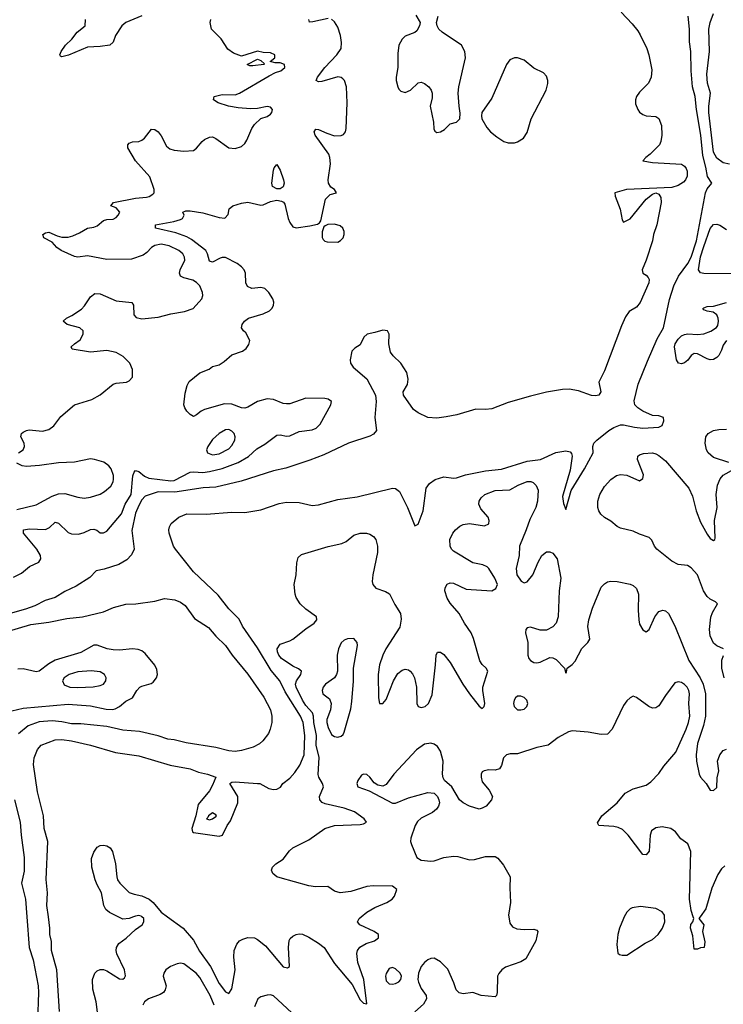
# Model space of a CAD drawing. Header units: inches. Extents: x 1603819 to 1745079, y 385938 to 533966.
# Tile 79 of 256: x 1612568 to 1616951, y 449455 to 455588. Entities that reach past the tile are written whole.
import ezdxf

# ---------------------------------------------------------------- set-up
doc = ezdxf.new("R2010")
doc.units = ezdxf.units.IN
doc.header["$MEASUREMENT"] = 0
doc.layers.add('B6414', color=7, linetype='Continuous')
doc.layers.add('B6415', color=7, linetype='Continuous')

msp = doc.modelspace()

# ---------------------------------------------------------------- linework, layer by layer
at = {"layer": 'B6414', "color": 5}
for points, elevation in [([(1612612.4, 450000), (1612627.9, 449810), (1612651.6, 449731.7), (1612682.9, 449570), (1612686.3, 449530), (1612680.1, 449350)], 380), ([(1612815.6, 449410), (1612799.3, 449670), (1612766.8, 449790), (1612765.9, 449845.9), (1612756.3, 449890), (1612756.3, 449930), (1612746.7, 450000)], 380), ([(1613054.8, 449390), (1613045.5, 449470), (1613024.5, 449550), (1613021.6, 449610), (1613036.1, 449650), (1613050, 449664.7), (1613070, 449671.5), (1613090, 449671.3), (1613110, 449663.9), (1613190, 449613.6), (1613210, 449611.1), (1613220.2, 449619.8), (1613226.8, 449633.2), (1613220.9, 449670), (1613173.4, 449770), (1613168.8, 449790), (1613171.9, 449810), (1613186.7, 449833.3), (1613232.2, 449867.8), (1613290, 449921.5), (1613330.4, 449950), (1613341.6, 449970), (1613340.5, 449990), (1613329.3, 450000)], 420), ([(1613277, 450000), (1613250.7, 449989.3), (1613210, 449985.2), (1613181.1, 450000)], 420), ([(1613489.4, 450000), (1613586.4, 449930), (1613650, 449855), (1613687.4, 449787.4), (1613756.6, 449690), (1613810, 449585), (1613850, 449534.2), (1613870, 449523.6), (1613890, 449551.8), (1613910.8, 449669.2), (1613901.5, 449750), (1613904.8, 449790), (1613920.6, 449830), (1613936.9, 449850), (1613958.1, 449861.9), (1613990, 449871.6), (1614030, 449868.6), (1614050, 449858.6), (1614099.3, 449819.3), (1614210, 449689.8), (1614237, 449683), (1614248.1, 449691.9), (1614242, 449810), (1614247.5, 449852.5), (1614254, 449866), (1614270, 449880.3), (1614290, 449890.6), (1614310, 449894.4), (1614330, 449892.3), (1614370, 449873.2), (1614430, 449836.6), (1614463.8, 449810), (1614530, 449710.6), (1614639.6, 449579.6), (1614690, 449483), (1614710, 449462), (1614730, 449458), (1614712.8, 449610), (1614675.2, 449715.2), (1614667.9, 449772.1), (1614671.7, 449790), (1614687.9, 449812.1), (1614726.3, 449833.7), (1614778.7, 449850), (1614804.2, 449870), (1614802.6, 449890), (1614776.5, 449910), (1614687.2, 449950), (1614672.8, 449970), (1614682.2, 449990), (1614694.5, 450000)], 420), ([(1615615.1, 450000), (1615621.5, 449961.5), (1615638.6, 449938.6), (1615665.3, 449925.3), (1615710, 449920.9), (1615770, 449924), (1615790, 449918), (1615796, 449910), (1615783.8, 449850), (1615720.7, 449739.3), (1615690, 449719.6), (1615593.8, 449686.2), (1615570.8, 449670), (1615552.8, 449647.2), (1615544, 449630), (1615541.6, 449530), (1615537.3, 449510), (1615530, 449501.2), (1615442, 449510), (1615390, 449529.7), (1615330, 449520.5), (1615306.1, 449526.1), (1615286.4, 449546.4), (1615272.1, 449590), (1615234.2, 449674.2), (1615190, 449720.4), (1615150, 449743.1), (1615130, 449741.1), (1615110, 449732.6), (1615090, 449716.3), (1615069, 449690), (1615051.8, 449650), (1615048.2, 449610), (1615053, 449593), (1615070, 449554), (1615100.4, 449510), (1615102.4, 449490), (1615082.8, 449457.2), (1615030, 449409.2)], 440), ([(1616334.1, 450000), (1616329.1, 449990.9), (1616304.9, 449930), (1616294.9, 449890), (1616288.6, 449828.6), (1616294, 449774), (1616304.9, 449764.9), (1616320.9, 449760.9), (1616350, 449762), (1616463.7, 449836.3), (1616510, 449859.6), (1616544.7, 449890), (1616572.6, 449930), (1616587.1, 449970), (1616585.3, 450000)], 460), ([(1616806, 450000), (1616798.8, 449990), (1616830.2, 449950), (1616822, 449910), (1616835.2, 449844.8), (1616831, 449810), (1616810, 449808), (1616790, 449798), (1616770, 449798), (1616761.1, 449881.1), (1616746, 449930), (1616748.1, 449951.9), (1616761.6, 449970), (1616766.9, 449990), (1616763.4, 450000)], 440), ([(1613780.2, 449450), (1613754, 449510), (1613690, 449623.5), (1613667.2, 449650), (1613590, 449707.8), (1613570, 449711.1), (1613550, 449707.8), (1613506.8, 449690), (1613479.1, 449670), (1613465.5, 449650), (1613462.4, 449630), (1613480.3, 449570), (1613475, 449545), (1613463.1, 449530), (1613442.7, 449517.3), (1613370, 449489.7), (1613344.9, 449470), (1613335.8, 449450)], 440), ([(1614290, 449378), (1614150, 449507.3), (1614130, 449513.6), (1614110, 449513), (1614070, 449501.1), (1614051.1, 449488.9), (1614030, 449439.3)], 440)]:
    msp.add_lwpolyline(points, dxfattribs=dict(at, elevation=elevation))
at = {"layer": 'B6414', "color": 5, "elevation": 440}
msp.add_lwpolyline([(1614890, 449684), (1614870, 449679), (1614850, 449648), (1614846, 449630), (1614850, 449601), (1614870, 449583), (1614890, 449580.5), (1614910, 449585.5), (1614930, 449594.8), (1614942.7, 449610), (1614946, 449630), (1614938, 449650), (1614910, 449677.2)], close=True, dxfattribs=at)
at = {"layer": 'B6415', "color": 5}
for points, elevation in [([(1616314.7, 455634.7), (1616383.4, 455563.4), (1616419.1, 455519.1), (1616433.8, 455493.8), (1616473.7, 455410), (1616487, 455370), (1616504.8, 455275.2), (1616502.4, 455230), (1616486, 455194), (1616430, 455136.9), (1616410, 455110.3), (1616404.4, 455090), (1616404.6, 455064.6), (1616417.6, 455030), (1616430, 455012.3), (1616450, 454998), (1616470.6, 454989.4), (1616530, 454984.5), (1616550, 454972.3), (1616565.1, 454930), (1616568.2, 454870), (1616562.4, 454830), (1616554, 454810), (1616495.6, 454750), (1616467.6, 454730), (1616449.3, 454710), (1616510, 454699.3), (1616690, 454687.9), (1616710, 454676.7), (1616720.6, 454660.6), (1616725.2, 454645.2), (1616725.2, 454614.8), (1616715.9, 454590), (1616703.6, 454576.4), (1616670, 454555), (1616630, 454543), (1616348, 454530), (1616275.3, 454510), (1616278, 454490), (1616309.3, 454409.3), (1616321.2, 454341.2), (1616330, 454328), (1616370, 454348.7), (1616470.7, 454470), (1616510, 454500.9), (1616530, 454509.4), (1616550, 454502.7), (1616561, 454481), (1616563.5, 454450), (1616536.9, 454310), (1616516.9, 454250), (1616509.6, 454210), (1616471.5, 454090), (1616445.1, 454030), (1616449.6, 454010), (1616470, 453998), (1616482.9, 453982.9), (1616488.2, 453970), (1616487.1, 453950), (1616433.2, 453826.8), (1616410, 453798.6), (1616364.2, 453770), (1616342.8, 453737.2), (1616317.5, 453682.5), (1616210, 453400.4), (1616175.5, 453330), (1616187.5, 453270), (1616174.8, 453250), (1616154.3, 453245.7), (1616130, 453247.9), (1616050, 453277.6), (1615990, 453286.7), (1615950, 453285.5), (1615850, 453268.4), (1615750, 453244.4), (1615610, 453204.2), (1615510, 453164.6), (1615470, 453160.3), (1615410, 453162), (1615292.1, 453127.9), (1615225.7, 453114.3), (1615166.9, 453106.9), (1615110, 453110.3), (1615050, 453138.8), (1615020.8, 453160.8), (1614959.2, 453250), (1614957.3, 453270), (1614984.3, 453315.7), (1614987.2, 453350), (1614979.7, 453390), (1614941.8, 453450), (1614894.2, 453494.2), (1614877.4, 453517.4), (1614866.7, 453570), (1614870.7, 453630), (1614860.3, 453650), (1614830, 453655.3), (1614780.8, 453639.2), (1614732.3, 453630), (1614711.3, 453610), (1614690, 453562.8), (1614656.5, 453543.5), (1614637.2, 453522.8), (1614626.6, 453470), (1614629.5, 453450), (1614644.9, 453424.9), (1614730.7, 453350.7), (1614784.3, 453250), (1614788.7, 453210), (1614781.2, 453110), (1614789.9, 453030.1), (1614773, 453007), (1614750, 452994.6), (1614616.2, 452950), (1614461.7, 452878.3), (1614374.9, 452845.1), (1614225.1, 452794.9), (1614150, 452778), (1613946.9, 452713.1), (1613790, 452676), (1613712, 452672), (1613534, 452646), (1613430, 452648.1), (1613350, 452620.8), (1613330, 452598.1), (1613310, 452563.1), (1613290, 452513.9), (1613265.9, 452405.8), (1613281.5, 452290), (1613265.4, 452254.6), (1613235, 452225), (1613184.9, 452195.1), (1613094, 452166), (1613044.2, 452155.8), (1613005, 452115), (1612919.6, 452060.4), (1612850, 452026.7), (1612790, 451988.4), (1612726, 451970), (1612662.4, 451937.6), (1612604.2, 451915.8), (1612493.8, 451886.2)], 380), ([(1616990, 454688.9), (1616950, 454696.1), (1616910, 454725.4), (1616890, 454763.2), (1616861.6, 455010), (1616861.7, 455050), (1616872, 455130), (1616853.1, 455193.1), (1616848.5, 455250), (1616865.1, 455390), (1616861.8, 455530), (1616870, 455571.2), (1616890, 455628)], 420), ([(1612530, 452117.1), (1612579.9, 452140.1), (1612630, 452183), (1612687.3, 452210), (1612699.8, 452230), (1612697.1, 452250), (1612675.4, 452290), (1612590.9, 452390), (1612591.8, 452410), (1612630, 452417), (1612730, 452413.2), (1612754.6, 452425.4), (1612790, 452459.6), (1612810, 452452.4), (1612870, 452395.2), (1612890, 452385), (1612935.4, 452384.6), (1612970, 452394), (1613010, 452413.2), (1613030, 452415.9), (1613048.7, 452408.7), (1613070, 452392.9), (1613090, 452391.5), (1613110, 452403.2), (1613203.1, 452510), (1613224.2, 452570), (1613261.7, 452630), (1613273.2, 452746.8), (1613280.8, 452770), (1613290, 452781.5), (1613310, 452774.3), (1613345.4, 452745.4), (1613372.6, 452732.6), (1613510, 452716.7), (1613530, 452719.2), (1613630, 452770.1), (1613650, 452772.7), (1613710, 452768.4), (1613750, 452773.8), (1613830, 452792.6), (1613929.8, 452830), (1613993, 452867), (1614045.6, 452914.4), (1614095.5, 452944.5), (1614170, 453000.4), (1614190, 453003.6), (1614230, 452994.3), (1614250, 452995.7), (1614310, 453022.4), (1614390, 453034), (1614415.8, 453044.2), (1614439.8, 453070), (1614507.1, 453190), (1614509.6, 453210), (1614490, 453225.4), (1614469.8, 453229.8), (1614350, 453231.9), (1614250, 453196.5), (1614230, 453195.4), (1614210, 453198.7), (1614150, 453222.4), (1614110, 453226.4), (1614050.3, 453210), (1613990, 453174.8), (1613970, 453168.8), (1613950, 453169.9), (1613890, 453193.8), (1613844.9, 453195.1), (1613719, 453161), (1613698, 453150), (1613670, 453126.2), (1613650, 453117.7), (1613630, 453129.7), (1613609.8, 453150), (1613596.2, 453170), (1613590.7, 453190), (1613598.2, 453261.8), (1613610.8, 453309.2), (1613624.4, 453335.6), (1613690, 453388), (1613747.7, 453412.3), (1613770, 453427.3), (1613810, 453439.3), (1613841.4, 453458.5), (1613890, 453500.5), (1613956.1, 453523.9), (1613979.4, 453540.6), (1613994.9, 453565.1), (1614002.4, 453590), (1613977.6, 453637.6), (1613962.7, 453650), (1613949.2, 453670), (1613954, 453690), (1613969, 453710), (1613993.2, 453730), (1614084.3, 453755.7), (1614124.5, 453775.5), (1614139.7, 453790), (1614150, 453808.2), (1614151.6, 453830), (1614144.6, 453850), (1614120.2, 453890), (1614094.5, 453914.5), (1614070, 453919.6), (1614014.2, 453914.2), (1613987.2, 453927.2), (1613976.8, 453950), (1613974.4, 454010), (1613965.7, 454030), (1613949.1, 454050), (1613922.2, 454070), (1613850, 454106.6), (1613830, 454107.9), (1613816.7, 454103.3), (1613770, 454077.6), (1613750, 454084.2), (1613738.7, 454130), (1613726.8, 454150), (1613639, 454219), (1613610, 454235.7), (1613540.7, 454260.7), (1613413.2, 454290), (1613413.2, 454310), (1613529.2, 454330.8), (1613570, 454344), (1613582, 454350), (1613593.3, 454370), (1613584.7, 454390), (1613602.2, 454397.8), (1613630, 454398), (1613710, 454386.1), (1613810, 454356.9), (1613847, 454353), (1613865.8, 454374.2), (1613872.8, 454410), (1613896.2, 454430), (1613950, 454446.6), (1613990, 454451.1), (1614070, 454434.2), (1614084.2, 454435.8), (1614130, 454456.8), (1614170, 454464.5), (1614198.5, 454458.5), (1614211.4, 454451.4), (1614219.9, 454439.9), (1614240.1, 454350), (1614250, 454324.9), (1614270, 454298.9), (1614290, 454292.9), (1614376.2, 454303.8), (1614424.2, 454315.8), (1614436.6, 454323.4), (1614444.8, 454335.2), (1614472.5, 454470), (1614501.4, 454498.6), (1614541.2, 454510), (1614529.6, 454530), (1614506, 454546), (1614490.8, 454570), (1614488.9, 454590), (1614504, 454690), (1614500.2, 454730), (1614493.3, 454750), (1614408.4, 454870), (1614403, 454890), (1614412.5, 454907.5), (1614430, 454905.3), (1614480.8, 454880.8), (1614530, 454866), (1614570, 454866.2), (1614585.8, 454874.2), (1614597.4, 454890), (1614601.5, 454910), (1614607.9, 455070), (1614602.9, 455170), (1614591.9, 455210), (1614581, 455221), (1614570, 455228.6), (1614550, 455232.1), (1614450, 455202.6), (1614430, 455200.5), (1614414.5, 455210), (1614424, 455230), (1614469.1, 455290), (1614544.3, 455370), (1614571.3, 455410), (1614573.4, 455446.6), (1614567.5, 455490), (1614550, 455540.9), (1614530, 455574.6), (1614510, 455591.2)], 420), ([(1612561.2, 452890), (1612589.3, 452910), (1612598.4, 452930), (1612595.6, 452950), (1612575.1, 452990), (1612579.3, 453010), (1612590, 453019.1), (1612609.7, 453030.3), (1612626.3, 453033.7), (1612710, 453025.8), (1612750, 453035.2), (1612780.7, 453059.3), (1612823.9, 453116.1), (1612910, 453188.9), (1613017.4, 453222.6), (1613070, 453251), (1613150, 453318.2), (1613170, 453324.9), (1613232.7, 453330), (1613250, 453338.7), (1613270, 453362), (1613271.8, 453410), (1613253.7, 453450), (1613212.6, 453490), (1613170, 453514.8), (1613110, 453528.9), (1613010, 453516.9), (1612895.3, 453535.3), (1612889, 453550), (1612909, 453570), (1612945.6, 453594.4), (1612964, 453630), (1612964, 453650), (1612942, 453670), (1612864, 453690), (1612838, 453710), (1612859.3, 453730), (1612893.8, 453746.2), (1612953.6, 453786.4), (1612972.9, 453807.1), (1613010, 453863), (1613036.9, 453883.1), (1613070, 453880.3), (1613170, 453837.3), (1613267.1, 453827.1), (1613278, 453810), (1613278.4, 453750), (1613293.6, 453733.6), (1613330, 453725.2), (1613430, 453736.3), (1613510, 453756.9), (1613594.5, 453770), (1613649.6, 453790), (1613703.6, 453850), (1613709.6, 453870), (1613707.1, 453890), (1613690.9, 453930), (1613670, 453952.5), (1613645.9, 453965.9), (1613590, 453979.8), (1613570.7, 453990.7), (1613563.1, 454010), (1613568, 454030), (1613596.5, 454090), (1613594.8, 454110), (1613583.5, 454130), (1613560.4, 454150), (1613499.3, 454179.3), (1613450, 454189.9), (1613410, 454181.7), (1613390.1, 454169.9), (1613360.8, 454139.2), (1613337.7, 454122.3), (1613263.7, 454096.3), (1613110, 454094.4), (1612990, 454116.7), (1612929.8, 454109.8), (1612910, 454112.6), (1612826.6, 454150), (1612800.4, 454170), (1612770, 454203.1), (1612717.6, 454230), (1612711.8, 454250), (1612730, 454261.7), (1612750, 454266), (1612801.3, 454241.3), (1612830, 454233.4), (1612870, 454233.6), (1612898.3, 454241.7), (1612940, 454260), (1612990, 454290.3), (1613030, 454296.5), (1613050, 454304.9), (1613090, 454336.9), (1613110, 454344.2), (1613150, 454346), (1613170, 454357), (1613182, 454370), (1613191.1, 454390), (1613170, 454417.6), (1613135.3, 454430), (1613153.2, 454450), (1613290, 454475.8), (1613358, 454482), (1613373.8, 454486.2), (1613398.2, 454501.8), (1613405.6, 454510), (1613406.3, 454530), (1613378.3, 454610), (1613288.8, 454708.8), (1613241.6, 454790), (1613242, 454810), (1613250, 454819.1), (1613270, 454828), (1613310, 454830.4), (1613330, 454837.1), (1613346.6, 454850), (1613390, 454906.8), (1613410, 454905.5), (1613430, 454890.4), (1613450, 454864.4), (1613481.7, 454801.7), (1613504, 454784), (1613530, 454775.9), (1613589.8, 454770.2), (1613650, 454774.4), (1613670, 454787.7), (1613704, 454830), (1613718.6, 454841.4), (1613750, 454857.3), (1613770, 454858.5), (1613790, 454849.2), (1613870, 454791.1), (1613910, 454786), (1613950, 454799.5), (1613970, 454817.6), (1613982.8, 454837.2), (1614013.6, 454910), (1614030, 454936.5), (1614070, 454972.2), (1614110, 454986.3), (1614130, 455000.4), (1614138.7, 455010), (1614142.9, 455030), (1614130, 455042.9), (1614110, 455047.8), (1614050, 455034.8), (1614006.4, 455033.6), (1613930, 455039.5), (1613869.8, 455049.8), (1613804.5, 455070), (1613776, 455090), (1613779.3, 455110), (1613830, 455121.5), (1613910, 455120.2), (1613938.4, 455130), (1614121.4, 455238.6), (1614160.9, 455259.1), (1614194, 455270), (1614219, 455290), (1614218, 455310), (1614190, 455319), (1614160.2, 455320.2), (1614128, 455328), (1614158, 455350), (1614158, 455370), (1614130, 455382), (1614084, 455384), (1614050, 455392.7), (1613950, 455362), (1613899.1, 455379.1), (1613865, 455405), (1613822.6, 455470), (1613762.6, 455530), (1613755.1, 455570), (1613758, 455590)], 440), ([(1612746.7, 450000), (1612737.1, 450070), (1612740.4, 450150), (1612733, 450233), (1612743.1, 450470), (1612720.3, 450550), (1612715.5, 450630), (1612679.1, 450779.1), (1612655, 450950), (1612657.6, 450990), (1612678.3, 451041.7), (1612702.7, 451070), (1612790, 451102.4), (1612830, 451103.9), (1612890, 451097), (1613010, 451069.9), (1613164.4, 451024.4), (1613310, 451002.2), (1613505.6, 450945.6), (1613630, 450923.1), (1613682.2, 450902.2), (1613737.6, 450890), (1613789.7, 450870), (1613770, 450820.4), (1613750, 450784.4), (1613680.1, 450699.9), (1613666, 450630), (1613640.9, 450550), (1613645.2, 450530), (1613650, 450526), (1613810, 450502.7), (1613831, 450510), (1613861, 450570), (1613881.4, 450598.6), (1613927.3, 450710), (1613926.8, 450750), (1613876.4, 450830), (1613890, 450839.7), (1613910, 450840.7), (1614050, 450831.8), (1614064, 450830), (1614120.7, 450800.7), (1614150, 450794), (1614170, 450795.6), (1614192.4, 450807.6), (1614206.4, 450830), (1614250, 450863.1), (1614281.3, 450898.7), (1614314, 450946), (1614339.2, 451010), (1614345.3, 451130), (1614333.4, 451210), (1614316.4, 451250), (1614221, 451400.9), (1614188.9, 451470), (1614135.4, 451535.4), (1614050, 451675.5), (1613956.5, 451810), (1613935, 451855), (1613870, 451918.6), (1613804.4, 452004.4), (1613651.4, 452150), (1613538.7, 452290), (1613527.3, 452310), (1613499.6, 452390), (1613497.6, 452410), (1613501.8, 452430), (1613512.4, 452450), (1613558.9, 452490), (1613610, 452511.6), (1613730, 452509.1), (1613890, 452520.8), (1613970, 452519.2), (1614070, 452536), (1614184.8, 452575.2), (1614230, 452583.2), (1614310, 452580.8), (1614390, 452563.2), (1614430, 452566.4), (1614550, 452599.4), (1614670, 452616.4), (1614891, 452671), (1614910, 452669.1), (1614933.8, 452650), (1614983.9, 452550), (1615030, 452436), (1615050, 452446.6), (1615080.7, 452530), (1615099.6, 452670), (1615120.7, 452699.3), (1615155.3, 452724.7), (1615210, 452741), (1615270, 452732.9), (1615290, 452735.5), (1615345.6, 452754.4), (1615470, 452777.4), (1615568.5, 452788.5), (1615730, 452839.6), (1615812, 452850), (1615908.2, 452891.8), (1615970, 452904), (1615997.1, 452897.1), (1616005.9, 452885.8), (1616009.6, 452869.6), (1615996.7, 452783.3), (1615950, 452618.8), (1615954.6, 452574.6), (1615970, 452538), (1616003.4, 452656.6), (1616086.8, 452790), (1616140.2, 452890), (1616138.2, 452930), (1616144.2, 452950), (1616162.5, 452970), (1616238.2, 453030), (1616270, 453049.1), (1616310, 453065), (1616330, 453065.9), (1616397, 453050), (1616450, 453045.2), (1616548.7, 453051.3), (1616570, 453060.5), (1616581.3, 453090), (1616578.4, 453110), (1616550, 453120.2), (1616510, 453122.7), (1616449.1, 453149.1), (1616418.1, 453170), (1616400.5, 453190), (1616395.1, 453215.1), (1616421.2, 453318.8), (1616478.1, 453461.9), (1616539.6, 453600.4), (1616578.4, 453670), (1616615.3, 453844.7), (1616642.2, 453930), (1616672.1, 453990), (1616730.1, 454069.9), (1616750.9, 454109.1), (1616783.4, 454210), (1616839.8, 454510), (1616850, 454535.5), (1616880.1, 454570), (1616851.7, 454611.7), (1616842.5, 454670), (1616823.2, 454743.2), (1616812, 454870), (1616783.4, 455030), (1616774.8, 455110), (1616759.5, 455170), (1616750.8, 455269.2), (1616749.7, 455389.7), (1616740.1, 455450), (1616740.1, 455530), (1616731.4, 455610)], 380), ([(1613330, 455611.6), (1613230.3, 455570), (1613204.9, 455550), (1613164.4, 455490), (1613150, 455448.7), (1613130.5, 455429.5), (1613070, 455420.5), (1612990, 455418), (1612872.2, 455367.8), (1612830, 455358), (1612822, 455362), (1612818, 455370), (1612826.6, 455390), (1612853, 455430), (1612892.2, 455467.8), (1612925.4, 455510), (1612975.4, 455550), (1612978.4, 455590)], 440), ([(1614490, 455596.3), (1614394.2, 455574.2), (1614374, 455574), (1614369.6, 455590)], 420), ([(1615035.8, 455615.8), (1615062, 455570), (1615059.1, 455550), (1615041.4, 455518.6), (1615030.3, 455509.7), (1614970, 455486.3), (1614950, 455467.6), (1614929.3, 455430.7), (1614923.1, 455376.9), (1614924.5, 455290), (1614913.4, 455230), (1614913.6, 455210), (1614923.2, 455170), (1614930, 455155.5), (1614942.9, 455142.9), (1614970, 455134.6), (1615003.6, 455150), (1615050, 455195.3), (1615070, 455198.9), (1615090, 455191.8), (1615115.8, 455170), (1615130.4, 455150), (1615138, 455130), (1615137.4, 455102.6), (1615124.4, 455050), (1615146.7, 454950), (1615148.1, 454908.1), (1615153.7, 454893.7), (1615165.8, 454885.8), (1615190, 454890.6), (1615214.5, 454905.5), (1615250, 454938.8), (1615290, 454951), (1615309.3, 454970.7), (1615312.9, 455007.1), (1615305.1, 455050), (1615299.6, 455130), (1615303.6, 455170), (1615344.5, 455350), (1615340.9, 455390), (1615319.3, 455430), (1615199.3, 455510), (1615179.3, 455530), (1615169, 455550), (1615165.2, 455570), (1615175.1, 455610)], 420), ([(1617026, 454006), (1616830, 454007.5), (1616810, 454012.7), (1616795.8, 454030), (1616810, 454110.7), (1616830, 454175.6), (1616870, 454287.4), (1616890, 454313), (1616910, 454315.1), (1616930, 454309.6), (1616970, 454282.4)], 420), ([(1616970, 453591), (1616950, 453561), (1616939.7, 453530), (1616922.2, 453497.8), (1616910, 453484), (1616890, 453472.7), (1616870, 453470.2), (1616850, 453476.2), (1616790, 453508), (1616770, 453508.9), (1616750, 453495.8), (1616730, 453466.7), (1616710, 453450.3), (1616690, 453445.3), (1616671.3, 453450), (1616659.5, 453470), (1616647.5, 453550), (1616651.9, 453570), (1616670, 453598.8), (1616690, 453618.3), (1616710, 453628.2), (1616730, 453631.5), (1616790, 453627.3), (1616830, 453632.5), (1616872.6, 453647.4), (1616909.1, 453670.9), (1616917.3, 453682.7), (1616921.7, 453710), (1616919.6, 453730), (1616910.3, 453750), (1616887.2, 453767.2), (1616850, 453772.9), (1616830, 453781.7), (1616823.6, 453790), (1616830, 453794.6), (1616850, 453802.2), (1616890, 453804.8), (1616970, 453827.7)], 420), ([(1616985.5, 452830), (1616890, 452860.6), (1616857.2, 452890), (1616846.7, 452910), (1616838.4, 452950), (1616842.8, 452990), (1616856.5, 453010), (1616890, 453028.8), (1616924.1, 453035.9), (1616970, 453038.5)], 420), ([(1616952.7, 451670), (1616910, 451688.6), (1616890, 451705), (1616869.2, 451750), (1616864.3, 451790), (1616872.6, 451867.4), (1616883.7, 451896.3), (1616914.6, 451950), (1616902.6, 451962.6), (1616870, 451978.4), (1616850, 451995.3), (1616828.2, 452030), (1616791.1, 452130), (1616750, 452175.2), (1616728.3, 452188.3), (1616670, 452194.1), (1616630, 452215.1), (1616537.4, 452290), (1616522.3, 452310), (1616506.8, 452346.8), (1616490, 452362.8), (1616430, 452383.5), (1616390, 452403.2), (1616310, 452420.9), (1616290, 452431.8), (1616250, 452465.6), (1616210, 452487.6), (1616187.8, 452507.8), (1616175.1, 452530), (1616168.9, 452550), (1616169.5, 452590), (1616182.2, 452630), (1616210, 452679.8), (1616250, 452724.2), (1616285.3, 452750), (1616310, 452755.5), (1616350, 452751.2), (1616430, 452716.5), (1616450, 452729.8), (1616452.9, 452752.9), (1616415.9, 452850), (1616418.9, 452870), (1616430, 452878.7), (1616453.5, 452886.5), (1616510, 452889.8), (1616530, 452884.7), (1616550, 452874), (1616590, 452840.2), (1616736.3, 452670), (1616759.6, 452619.6), (1616782.5, 452530), (1616810, 452458.7), (1616850, 452383.6), (1616870, 452357), (1616890, 452343.7), (1616898.8, 452350), (1616900.7, 452359.3), (1616896.6, 452470), (1616912.9, 452550), (1616906.1, 452630), (1616914, 452690), (1616930.7, 452729.3), (1616949.6, 452750.4), (1617021.6, 452790)], 420), ([(1612550, 452537.5), (1612670, 452565.6), (1612770, 452621), (1612810, 452635.4), (1612850, 452638), (1612930, 452614), (1612970, 452608.1), (1613010, 452613.8), (1613070, 452634), (1613096.9, 452650), (1613136.4, 452683.6), (1613150.7, 452709.3), (1613152.9, 452727.1), (1613152.9, 452750), (1613138.5, 452790), (1613124, 452810), (1613092.1, 452832.1), (1613035.1, 452850), (1613010, 452852.3), (1612910, 452832.3), (1612810.9, 452829.1), (1612691, 452811), (1612610, 452806.4), (1612584, 452810), (1612550, 452827)], 440), ([(1614694.5, 450000), (1614731.3, 450030), (1614780.8, 450059.2), (1614855.3, 450090), (1614887.9, 450110), (1614903.2, 450130), (1614916.4, 450170), (1614890, 450192.4), (1614770, 450194), (1614730, 450189.4), (1614630, 450158.2), (1614564.7, 450150), (1614530, 450160.9), (1614488.4, 450188.4), (1614410, 450187.9), (1614370, 450193.4), (1614190, 450243), (1614170.1, 450250.1), (1614144, 450270), (1614136.1, 450290), (1614143.9, 450310), (1614164.7, 450330), (1614210, 450359.4), (1614249.3, 450410.7), (1614270, 450430.6), (1614370, 450480.9), (1614469.7, 450550.3), (1614530, 450568.8), (1614690, 450576.1), (1614710, 450579.7), (1614727.7, 450590), (1614713.7, 450610), (1614653.6, 450653.6), (1614590, 450678), (1614470, 450705), (1614452.9, 450712.9), (1614437.1, 450730), (1614435.7, 450750), (1614460.9, 450810), (1614455.3, 450830), (1614431.1, 450870), (1614427.9, 450887.9), (1614433.3, 450993.3), (1614415.1, 451070), (1614417.5, 451130), (1614400.5, 451210), (1614398.5, 451250), (1614391.1, 451270), (1614350, 451316.5), (1614330, 451350.6), (1614289.5, 451430), (1614286.1, 451450), (1614292.4, 451470), (1614319.7, 451510), (1614323.6, 451530), (1614305.7, 451545.7), (1614270, 451562.4), (1614199.2, 451610), (1614182.6, 451630), (1614174, 451650), (1614172.1, 451670), (1614190, 451698), (1614250, 451719), (1614270, 451730.7), (1614350, 451794.8), (1614402.6, 451830), (1614419.5, 451850), (1614417.6, 451870), (1614350, 451917.5), (1614316.2, 451950), (1614290.2, 451990), (1614284.5, 452010), (1614278.2, 452070), (1614290.2, 452130), (1614293.9, 452206.1), (1614302.3, 452237.7), (1614323.7, 452256.3), (1614490, 452307.7), (1614575.1, 452324.9), (1614601.6, 452338.4), (1614650, 452377.2), (1614690, 452389.8), (1614728, 452390), (1614750, 452383.5), (1614771.2, 452370), (1614786, 452350), (1614796.5, 452310), (1614797.8, 452270), (1614768.9, 452130), (1614764.1, 452090), (1614767.6, 452070), (1614786.8, 452046.7), (1614847.5, 452027.5), (1614871.7, 452011.7), (1614904.9, 451944.9), (1614939.8, 451890), (1614945.4, 451854.6), (1614935.1, 451804.9), (1614849.4, 451670.6), (1614829.2, 451630), (1614808.5, 451570), (1614800.6, 451510), (1614804.1, 451364.1), (1614810, 451328.7), (1614830, 451329.2), (1614850, 451354.5), (1614896, 451470), (1614923.2, 451516.8), (1614950, 451537.8), (1614970, 451543.1), (1614990, 451539.1), (1615001.3, 451530), (1615014.7, 451514.7), (1615026.8, 451490), (1615040.3, 451430), (1615043, 451330), (1615049.6, 451310), (1615070, 451305.1), (1615093.4, 451310), (1615113.7, 451330), (1615137.2, 451382.8), (1615158.9, 451570), (1615161.7, 451630), (1615170, 451649.3), (1615190, 451649.6), (1615210, 451635.4), (1615250, 451585.4), (1615329.4, 451449.4), (1615370, 451388.6), (1615430, 451312), (1615450, 451298), (1615462, 451310), (1615465.3, 451330), (1615452.1, 451410), (1615453.5, 451430), (1615484.9, 451530), (1615474.9, 451550), (1615450, 451572), (1615435.4, 451595.4), (1615394.8, 451734.8), (1615380.2, 451770), (1615339, 451830), (1615306.2, 451890), (1615250, 451954.3), (1615230, 451984.9), (1615216.5, 452030), (1615218, 452050), (1615230, 452072.1), (1615250, 452079.8), (1615270, 452079), (1615350, 452040.3), (1615509.1, 452030.9), (1615534.7, 452045.3), (1615544.6, 452070), (1615527.8, 452110), (1615491.4, 452170), (1615480.1, 452180.1), (1615453.2, 452193.2), (1615390, 452204.4), (1615270, 452278), (1615258.6, 452290), (1615249.2, 452310), (1615248.4, 452350), (1615266.4, 452390), (1615282.8, 452410), (1615310, 452434.4), (1615330, 452445), (1615370, 452450.5), (1615463.8, 452436.2), (1615491.2, 452448.8), (1615493.4, 452470), (1615486.7, 452490), (1615441.1, 452541.1), (1615427.5, 452570), (1615430.2, 452590), (1615442.5, 452610), (1615466.5, 452630), (1615530, 452656), (1615620.8, 452659.2), (1615674, 452690), (1615730, 452712.7), (1615752.2, 452712.2), (1615766.7, 452706.7), (1615786.1, 452686.1), (1615797.1, 452657.1), (1615792.9, 452590), (1615783.6, 452550), (1615744.9, 452475.1), (1615723.2, 452410), (1615681.6, 452310), (1615680.3, 452250), (1615661.7, 452170), (1615665.1, 452130), (1615691.1, 452091.1), (1615710, 452081.6), (1615730, 452087.8), (1615764.7, 452130), (1615798.8, 452210), (1615820.9, 452250), (1615850, 452273.3), (1615870, 452274.5), (1615890, 452265.4), (1615915.7, 452230), (1615939.9, 452110), (1615928.4, 452030), (1615921.4, 451870), (1615910.9, 451829.1), (1615890, 451807.1), (1615850, 451785.8), (1615810, 451786.9), (1615750, 451803.7), (1615730, 451800.7), (1615720.9, 451790), (1615719.6, 451770), (1615732.8, 451710), (1615734.3, 451630), (1615740.5, 451610), (1615750, 451597.6), (1615770, 451584.7), (1615790, 451582), (1615810, 451586.3), (1615870, 451615.4), (1615890, 451614.3), (1615910, 451602.4), (1615961.2, 451550), (1615970, 451518), (1615975.3, 451524.7), (1615978.8, 451550), (1616010, 451572.2), (1616027.3, 451592.7), (1616069.1, 451670.9), (1616106.5, 451710), (1616118.6, 451730), (1616108.2, 451808.3), (1616114, 451850), (1616136.8, 451923.2), (1616190, 452053), (1616210, 452075.1), (1616230, 452087.1), (1616250, 452091.6), (1616290, 452088.2), (1616370, 452072.2), (1616390, 452064.2), (1616410, 452046), (1616423, 452010), (1616421.2, 451910), (1616425.6, 451850), (1616430, 451824.2), (1616450, 451787.4), (1616470, 451774.7), (1616489.2, 451790.8), (1616523.9, 451870), (1616550, 451901.5), (1616574, 451910), (1616590, 451906.8), (1616609.8, 451890), (1616650, 451813.6), (1616736, 451596), (1616806.1, 451490), (1616826.5, 451450), (1616839.9, 451390), (1616840.6, 451250), (1616828.5, 451191.5), (1616790, 451080.7), (1616781.8, 451010), (1616783.9, 450970), (1616800.3, 450890), (1616808.8, 450870), (1616844, 450830), (1616870, 450789), (1616890, 450786.6), (1616910, 450806.6), (1616913.4, 450866.6), (1616923.8, 450910), (1616915.3, 450970), (1616929.1, 451010), (1616950, 451036.3), (1616970, 451045.7)], 420), ([(1612485, 451775), (1612637.9, 451822.1), (1612750, 451835.2), (1612861.8, 451858.2), (1612958.7, 451870), (1613090, 451899.7), (1613152, 451928), (1613230, 451946.9), (1613290.8, 451949.2), (1613410, 451966.6), (1613470, 451982.9), (1613534.5, 451974.5), (1613570, 451960.5), (1613598.6, 451938.6), (1613657.7, 451857.7), (1613743.5, 451803.5), (1613790, 451748), (1613849.8, 451689.8), (1613890.9, 451630.9), (1613990, 451511.1), (1614090, 451367.8), (1614130.8, 451290), (1614139.3, 451250), (1614138.9, 451210), (1614129, 451170), (1614117.3, 451142.7), (1614083.5, 451096.5), (1614061.7, 451078.3), (1614023.3, 451056.7), (1613950, 451035.5), (1613910, 451030.4), (1613870, 451034), (1613790, 451055.6), (1613604.8, 451084.8), (1613530, 451103.6), (1613490, 451107.3), (1613430, 451127.2), (1613313.9, 451153.9), (1613210, 451163.6), (1613110, 451185.9), (1612950, 451202.9), (1612890, 451202.3), (1612830, 451215.9), (1612770, 451222.1), (1612690, 451215.5), (1612621.1, 451190), (1612560.3, 451139.7)], 380), ([(1612483.9, 451276.1), (1612590, 451299.9), (1612870, 451325), (1613010, 451314.1), (1613106.4, 451293.6), (1613147.8, 451292.2), (1613163.8, 451296.2), (1613189.8, 451310), (1613230, 451344.7), (1613270, 451365.5), (1613297.3, 451410), (1613316.9, 451430), (1613330, 451438), (1613386.9, 451453.1), (1613398.7, 451461.3), (1613420.7, 451490), (1613425.8, 451510), (1613421.9, 451541.9), (1613410, 451567.8), (1613350, 451640.5), (1613330, 451656.8), (1613305.5, 451665.5), (1613270, 451669), (1613190, 451660.4), (1613150, 451662.9), (1613114, 451670), (1613050, 451691.9), (1613030, 451692.1), (1612950, 451646.7), (1612790, 451599.3), (1612750, 451576.3), (1612690, 451530.6), (1612670, 451526.2), (1612590, 451545), (1612557.3, 451542.7)], 420), ([(1616956.5, 451490), (1616942.4, 451550), (1616941.6, 451598.4), (1616952.2, 451627.8)], 420), ([(1616763.4, 450000), (1616750, 450039.3), (1616740.7, 450110), (1616748.2, 450408.2), (1616730, 450454.5), (1616685.6, 450485.6), (1616653.3, 450530), (1616623.7, 450550), (1616570, 450560.3), (1616530, 450554.6), (1616504.7, 450535.3), (1616495.5, 450510), (1616490, 450409.2), (1616470, 450386.6), (1616450, 450389.4), (1616357.7, 450510), (1616323.8, 450543.8), (1616296.5, 450556.5), (1616270, 450562.3), (1616175.3, 450570), (1616166.6, 450586.6), (1616194, 450630), (1616288.9, 450711.1), (1616339.5, 450770), (1616390, 450797.6), (1616470, 450821.3), (1616499.3, 450840.7), (1616550, 450892.2), (1616580.4, 450939.6), (1616654.3, 451025.7), (1616719.9, 451170), (1616735, 451210), (1616742.9, 451250), (1616737.1, 451330), (1616740.3, 451390), (1616735.5, 451410), (1616725.4, 451430), (1616710, 451446.6), (1616690, 451460.5), (1616670, 451465.1), (1616650, 451458), (1616590, 451378.4), (1616550, 451314), (1616530, 451301.3), (1616510, 451301.1), (1616486.6, 451310), (1616410, 451366), (1616390, 451374), (1616370, 451365.2), (1616350, 451346), (1616330, 451316), (1616258.5, 451170), (1616230, 451139.1), (1616190, 451136), (1616109.8, 451149.8), (1616010, 451158.9), (1615986.9, 451153.1), (1615921.7, 451118.3), (1615861, 451070), (1615790, 451054.7), (1615670, 451014.7), (1615623.4, 451016.6), (1615600.7, 451010), (1615582, 450990), (1615570, 450942), (1615557, 450923), (1615530, 450914), (1615490, 450915.8), (1615461, 450910), (1615450, 450902.7), (1615443.1, 450890), (1615442.6, 450870), (1615450, 450840.7), (1615493, 450790), (1615513.4, 450750), (1615507.3, 450730), (1615474, 450690), (1615450, 450677), (1615430, 450672), (1615370.5, 450689.5), (1615329.8, 450709.8), (1615307.6, 450730), (1615259.7, 450810), (1615214.5, 450850), (1615205.3, 450865.3), (1615202, 450890), (1615205.4, 450970), (1615190, 451031.6), (1615170, 451061.7), (1615150, 451075.6), (1615130, 451081.7), (1615090, 451075.1), (1615039.4, 451040.6), (1614897.8, 450890), (1614850, 450823.7), (1614830, 450814.5), (1614799.5, 450819.5), (1614775.9, 450835.9), (1614749.3, 450870), (1614730, 450886.6), (1614710, 450889.4), (1614697.1, 450882.9), (1614674.9, 450850), (1614668.5, 450830), (1614674.8, 450810), (1614744.6, 450784.6), (1614890, 450707.8), (1614910, 450707.9), (1614990, 450742.5), (1615110, 450775.3), (1615150.3, 450770.3), (1615170.2, 450750.2), (1615179.5, 450730), (1615182.4, 450710), (1615176.4, 450690), (1615164.4, 450670), (1615140.4, 450650), (1615070, 450614.8), (1615045.5, 450594.5), (1615031.3, 450570), (1615004.2, 450490), (1615002.4, 450470), (1615008.2, 450450), (1615043, 450370), (1615070, 450354), (1615130, 450347.6), (1615150.9, 450349.1), (1615210, 450370.3), (1615270, 450379), (1615296.4, 450376.4), (1615370, 450354.6), (1615402, 450358), (1615470, 450377), (1615530, 450375.3), (1615546.7, 450366.7), (1615582, 450322), (1615624.4, 450250), (1615621.2, 450181.2), (1615625.8, 450090), (1615613.5, 450010), (1615615.1, 450000)], 440), ([(1612534.9, 450730), (1612571.2, 450590), (1612576.7, 450510), (1612597.1, 450370), (1612595.5, 450284.5), (1612579.9, 450210), (1612603.5, 450110), (1612612.4, 450000)], 380), ([(1613181.1, 450000), (1613127.5, 450027.5), (1613105.1, 450045.1), (1613093.1, 450070), (1613078, 450150), (1613050, 450199.1), (1613039, 450230), (1613018, 450310), (1613016.5, 450363.5), (1613030, 450403.7), (1613050, 450434), (1613070, 450444.2), (1613090, 450446), (1613110, 450442.4), (1613131.8, 450430), (1613147.1, 450407.1), (1613165.1, 450330), (1613173.1, 450250), (1613178.5, 450230), (1613191, 450210), (1613250, 450152.4), (1613281.1, 450141.1), (1613330, 450132.1), (1613374, 450110), (1613398.7, 450090), (1613449.1, 450029.1), (1613489.4, 450000)], 420), ([(1616961.4, 450318.6), (1616939.8, 450300.2), (1616916.2, 450263.8), (1616880.2, 450179.8), (1616842.1, 450050), (1616806, 450000)], 440), ([(1616585.3, 450000), (1616584.7, 450010), (1616570, 450031.1), (1616530, 450052.8), (1616434.4, 450065.6), (1616384.2, 450055.8), (1616370, 450049.5), (1616350.3, 450029.7), (1616334.1, 450000)], 460), ([(1613329.3, 450000), (1613324.4, 450004.4), (1613310, 450008.2), (1613290, 450005.3), (1613277, 450000)], 420)]:
    msp.add_lwpolyline(points, dxfattribs=dict(at, elevation=elevation))
for points, elevation in [([(1614021.2, 455301.2), (1614002, 455302), (1613986, 455310), (1614050, 455342), (1614070, 455334), (1614092.7, 455312.7), (1614090, 455309.4)], 440), ([(1615650, 455351), (1615622.2, 455337.8), (1615599.6, 455310), (1615510, 455099.3), (1615447.3, 455010), (1615444, 454990), (1615447.3, 454970), (1615477.2, 454917.2), (1615500.5, 454890), (1615539.4, 454859.4), (1615584.9, 454830), (1615610, 454821.7), (1615650, 454821.1), (1615670, 454827), (1615706.6, 454850), (1615730, 454886.8), (1615754.5, 454970), (1615846.6, 455150), (1615858.7, 455190), (1615858.4, 455210), (1615850, 455237.2), (1615830, 455258), (1615770, 455285.7), (1615710, 455335.8), (1615670, 455350.9)], 420), ([(1614190, 454535.3), (1614170, 454535.7), (1614142, 454550), (1614139.3, 454570), (1614148.6, 454651.4), (1614154, 454666), (1614170, 454686), (1614190, 454650.8), (1614210.9, 454590), (1614215.2, 454570), (1614210, 454546.4)], 420), ([(1614530, 454315.1), (1614488, 454312), (1614470, 454305.2), (1614462, 454298), (1614452.1, 454267.9), (1614452.1, 454232.1), (1614459.2, 454219.2), (1614469.1, 454209.1), (1614484.5, 454204.5), (1614550, 454203.1), (1614567.3, 454212.7), (1614582.4, 454230), (1614589.6, 454250), (1614589.6, 454269.6), (1614582, 454290), (1614565.1, 454305.1)], 420), ([(1613870, 453035.6), (1613850, 453034), (1613810, 453011.5), (1613770, 452973.3), (1613739.5, 452930), (1613732.7, 452910), (1613737.3, 452890), (1613770, 452877.4), (1613810, 452885.2), (1613870, 452914.6), (1613890, 452936.4), (1613908, 452970), (1613911.3, 452990), (1613904.5, 453010), (1613890, 453024.5)], 440), ([(1614650, 451734.5), (1614610, 451731.5), (1614590, 451723.6), (1614570, 451706.6), (1614554.6, 451670), (1614546.5, 451630), (1614547.8, 451530), (1614542.6, 451510), (1614528.4, 451490), (1614472.4, 451450), (1614458, 451430), (1614452.2, 451410), (1614455.5, 451390), (1614499, 451359), (1614509.2, 451330), (1614504.2, 451290), (1614482.3, 451230), (1614481.6, 451210), (1614490, 451180.5), (1614510, 451137.1), (1614518, 451130), (1614530, 451122.6), (1614550, 451120.4), (1614570, 451125.5), (1614583.3, 451136.7), (1614589.6, 451150.4), (1614630, 451296), (1614637.5, 451342.5), (1614648.3, 451468.3), (1614646.9, 451550), (1614672.6, 451690), (1614669.5, 451710)], 440), ([(1613013.6, 451533.6), (1612930, 451526.6), (1612876.4, 451510), (1612845.3, 451490), (1612834.6, 451470), (1612845.2, 451445.2), (1612881, 451430), (1612930, 451429.4), (1613026.5, 451433.5), (1613070, 451441.5), (1613089.4, 451450), (1613105.6, 451470), (1613107.6, 451490), (1613096.2, 451510), (1613070, 451525.4)], 440), ([(1615690, 451375.1), (1615670, 451374), (1615656.4, 451363.6), (1615648.2, 451350), (1615644.4, 451330), (1615648.4, 451310), (1615670, 451290.5), (1615690, 451288.8), (1615710, 451294.9), (1615727, 451310), (1615733, 451330), (1615727, 451350), (1615710, 451367)], 440), ([(1613770, 450649), (1613744, 450630), (1613741, 450619), (1613732, 450610), (1613750, 450604), (1613770, 450611), (1613790, 450626), (1613793.2, 450630), (1613790, 450635.3)], 380)]:
    msp.add_lwpolyline(points, close=True, dxfattribs=dict(at, elevation=elevation))

doc.saveas('drawing.dxf')
